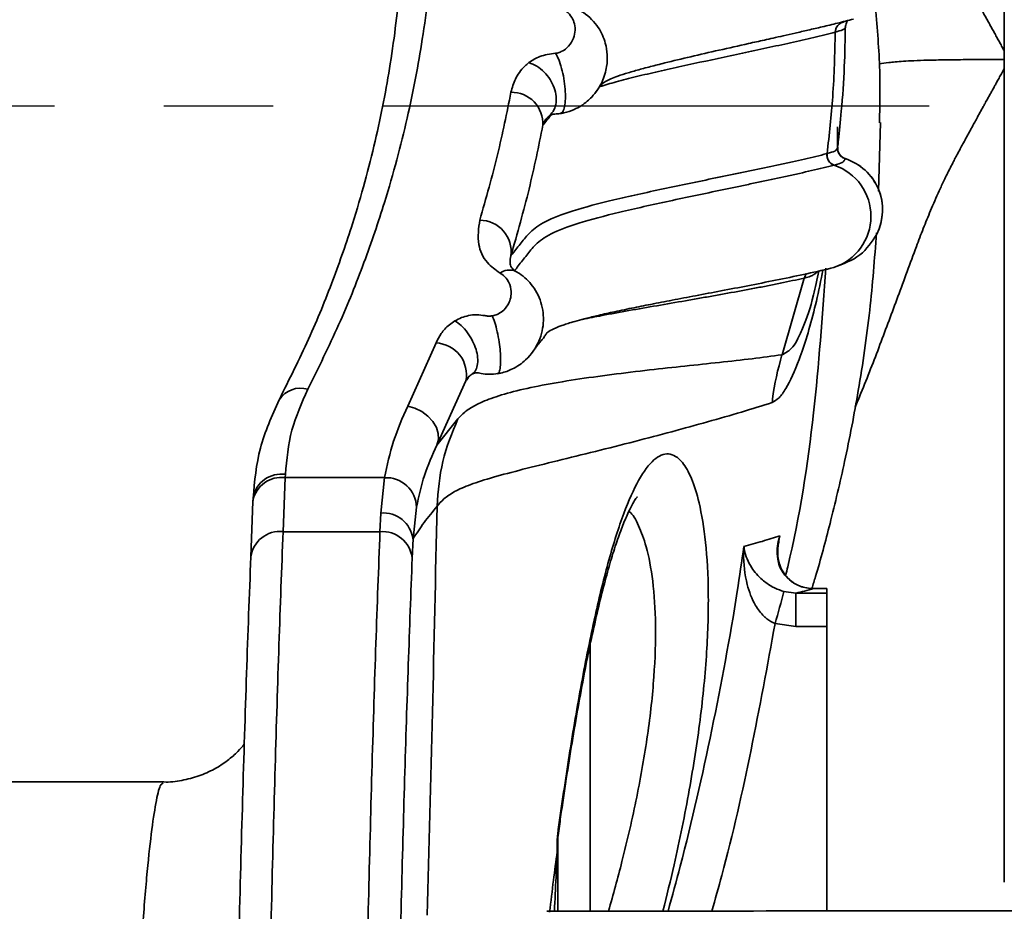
# Model space of a CAD drawing. Header units: millimetres. Extents: x -10540 to 6039, y -7467 to 6433.
# Tile 150 of 236: x -8059 to -7967, y 2081 to 2164. Entities that reach past the tile are written whole.
import ezdxf

# ---------------------------------------------------------------- set-up
doc = ezdxf.new("R2010")
doc.units = ezdxf.units.MM
doc.header["$LTSCALE"] = 8
doc.linetypes.add('CENTER', pattern=[10.16, 6.35, -1.27, 1.27, -1.27])
doc.layers.add('细实线层', color=7, linetype='Continuous')

msp = doc.modelspace()

# ---------------------------------------------------------------- linework, layer by layer
at = {"linetype": 'Continuous', "lineweight": 35}
for p, q in [((-7982.858, 2162.872), (-7982.859, 2162.872)), ((-8009.713, 2154.815), (-8009.754, 2154.759)), ((-7982.653, 2154.077), (-7982.666, 2152.174)), ((-7978.844, 2148.097), (-7978.654, 2154.469)), ((-7983.632, 2151.581), (-7983.617, 2151.585)), ((-7982.944, 2150.51), (-7982.958, 2150.507)), ((-7984.544, 2140.579), (-7984.553, 2140.562)), ((-7984.526, 2140.611), (-7984.544, 2140.579)), ((-7983.266, 2140.925), (-7983.005, 2141)), ((-7985.757, 2140.013), (-7987.796, 2132.889)), ((-7985.736, 2140.017), (-7985.757, 2140.013)), ((-8022.599, 2128.115), (-8019.965, 2133.981)), ((-8014.283, 2131.122), (-8014.215, 2131.162)), ((-8017.19, 2130.448), (-8019.897, 2124.481)), ((-8019.897, 2124.481), (-8017.928, 2126.924)), ((-8033.975, 2121.46), (-8034.176, 2116.439)), ((-8033.964, 2121.771), (-8033.975, 2121.46)), ((-8033.975, 2121.46), (-8024.739, 2121.46)), ((-8025.103, 2118.171), (-8024.739, 2121.46)), ((-8037.175, 2114.09), (-8036.974, 2119.258)), ((-8036.973, 2119.317), (-8036.974, 2119.258)), ((-8021.778, 2118.726), (-8022.103, 2115.762)), ((-8025.173, 2116.439), (-8025.103, 2118.171)), ((-8025.173, 2116.439), (-8034.176, 2116.439)), ((-8022.103, 2115.762), (-8022.174, 2113.978)), ((-7988.009, 2116.053), (-7988.248, 2114.913)), ((-7984.843, 2111.154), (-7985.168, 2111.166)), ((-7983.653, 2111.155), (-7984.843, 2111.155)), ((-7984.843, 2111.155), (-7984.843, 2111.154)), ((-7983.653, 2111.154), (-7984.843, 2111.154)), ((-7983.653, 2111.155), (-7983.653, 2111.154)), ((-7983.653, 2111.154), (-7983.653, 2110.722)), ((-7987.637, 2110.873), (-7986.515, 2110.722)), ((-7986.515, 2110.722), (-7986.515, 2107.631)), ((-7986.515, 2110.722), (-7983.653, 2110.722)), ((-7983.653, 2110.722), (-7983.653, 2107.631)), ((-7986.515, 2107.631), (-7988.455, 2107.901)), ((-7983.653, 2107.631), (-7986.515, 2107.631)), ((-7983.653, 2107.631), (-7983.653, 2081.179)), ((-8005.653, 2105.874), (-8005.653, 2081.17)), ((-8045.308, 2093.17), (-8065.011, 2093.17)), ((-8008.702, 2086.675), (-8008.702, 2087.467)), ((-8008.651, 2087.87), (-8008.653, 2087.782)), ((-8008.653, 2087.782), (-8008.653, 2086.996)), ((-7991.653, 2081.17), (-8009.653, 2081.17))]:
    msp.add_line(p, q, dxfattribs=at)
at = {"linetype": 'Continuous', "lineweight": 35, "flags": 128}
for points in [[(-7987.826, 2132.88), (-7987.811, 2132.885), (-7987.796, 2132.889)], [(-8019.897, 2124.481), (-8019.746, 2124.994), (-8019.758, 2125.552), (-8019.931, 2126.123), (-8020.256, 2126.675), (-8020.714, 2127.176), (-8021.279, 2127.599), (-8021.92, 2127.917), (-8022.599, 2128.115)]]:
    msp.add_lwpolyline(points, dxfattribs=at)
at = {"linetype": 'Continuous', "lineweight": 35}
for centre, radius, start, end in [((-7981.866, 2162.865), 0.993, 100.65523, 179.60893), ((-8012.945, 2154.378), 2.91, 356.792, 91.14055), ((-7981.64, 2152.068), 1, 173.29191, 252.27883), ((-7982.635, 2151.458), 1.004, 172.92721, 251.24674), ((-7984.554, 2145.761), 5.007, 288.026, 71.40914), ((-7983.468, 2146.354), 4.999, 333.15507, 72.26183), ((-7983.468, 2146.356), 5, 332.97896, 72.23874), ((-8015.907, 2142.47), 2.925, 352.26976, 89.78299), ((-8013.131, 2139.269), 1.497, 71.5081, 126.24668), ((-7984.767, 2139.783), 0.998, 139.59626, 166.40648), ((-8020.088, 2131.028), 2.955, 348.68529, 87.62431), ((-8032.569, 2127.42), 2.357, 73.01117, 146.95596), ((-8034.345, 2118.809), 2.677, 82.0646, 169.04335), ((-8034.332, 2119.118), 2.678, 82.09796, 169.08877), ((-8024.61, 2118.629), 2.833, 1.95864, 92.61864), ((-8024.861, 2115.4), 2.781, 7.47853, 94.99316), ((-8034.486, 2113.746), 2.711, 83.43382, 172.72328), ((-8024.949, 2113.654), 2.794, 6.65913, 94.59859), ((-8090.869, 2137.694), 106.659, 343.77959, 345.43571), ((-8005.653, 2087.781), 3, 172.09993, 178.57855), ((-8009.712, 2087.784), 1.058, 342.55912, 359.89489), ((-8009.741, 2086.998), 1.087, 342.75338, 359.8999)]:
    msp.add_arc(centre, radius, start, end, dxfattribs=at)
for points, knots in [([(-7967.153, 2275.205), (-7967.153, 2275.237), (-7967.153, 2275.34), (-7967.153, 2274.235), (-7967.153, 2271.954), (-7967.153, 2268.446), (-7967.153, 2263.832), (-7967.153, 2258.141), (-7967.153, 2251.439), (-7967.153, 2243.796), (-7967.153, 2235.296), (-7967.153, 2226.028), (-7967.153, 2216.092), (-7967.153, 2205.595), (-7967.153, 2194.65), (-7967.153, 2183.373), (-7967.153, 2171.884), (-7967.153, 2164.173), (-7967.153, 2160.318)], [0, 0, 0, 0, 0.029739, 0.094423, 0.159107, 0.223791, 0.288475, 0.353159, 0.417843, 0.482527, 0.547211, 0.611895, 0.67658, 0.741264, 0.805948, 0.870632, 0.935316, 1, 1, 1, 1]), ([(-8028.448, 2221.582), (-8027.299, 2219.194), (-8025.002, 2214.418), (-8022.734, 2206.894), (-8021.25, 2198.948), (-8020.452, 2191.292), (-8020.008, 2184.03), (-8019.905, 2177.281), (-8020.218, 2170.064), (-8021.087, 2162.608), (-8022.534, 2154.946), (-8024.392, 2147.962), (-8026.594, 2141.49), (-8028.905, 2135.697), (-8030.889, 2131.681), (-8031.88, 2129.674)], [0, 0, 0, 0, 0.107087, 0.214174, 0.321863, 0.429554, 0.504476, 0.579393, 0.654728, 0.730053, 0.796877, 0.863687, 0.909122, 0.954585, 1, 1, 1, 1]), ([(-7967.157, 2161.126), (-7967.188, 2161.183), (-7967.254, 2161.305), (-7967.354, 2161.491), (-7967.458, 2161.684), (-7967.562, 2161.876), (-7967.667, 2162.069), (-7967.772, 2162.261), (-7967.877, 2162.453), (-7967.982, 2162.645), (-7968.088, 2162.837), (-7968.193, 2163.029), (-7968.299, 2163.221), (-7968.405, 2163.413), (-7968.512, 2163.604), (-7968.618, 2163.796), (-7968.725, 2163.987), (-7968.831, 2164.179), (-7968.938, 2164.37), (-7969.044, 2164.562), (-7969.151, 2164.754), (-7969.257, 2164.945), (-7969.362, 2165.137), (-7969.468, 2165.329), (-7969.573, 2165.522), (-7969.678, 2165.714), (-7969.783, 2165.906), (-7969.888, 2166.098), (-7969.992, 2166.29), (-7970.097, 2166.483), (-7970.201, 2166.675), (-7970.306, 2166.868), (-7970.41, 2167.06), (-7970.514, 2167.253), (-7970.619, 2167.445), (-7970.723, 2167.638), (-7970.828, 2167.83), (-7970.933, 2168.022), (-7971.038, 2168.214), (-7971.142, 2168.407), (-7971.246, 2168.6), (-7971.35, 2168.792), (-7971.454, 2168.985), (-7971.557, 2169.178), (-7971.66, 2169.371), (-7971.762, 2169.565), (-7971.863, 2169.759), (-7971.963, 2169.953), (-7972.063, 2170.147), (-7972.203, 2170.423), (-7972.367, 2170.748), (-7972.746, 2171.517), (-7973.439, 2172.995), (-7974.394, 2175.242), (-7975.419, 2177.922), (-7976.389, 2180.579), (-7977.352, 2183.214), (-7978.806, 2187.086), (-7979.978, 2190.218), (-7980.938, 2192.449), (-7980.979, 2192.544)], [0, 0, 0, 0, 0.005693, 0.012061, 0.018428, 0.024796, 0.031164, 0.037532, 0.043902, 0.050273, 0.056644, 0.063015, 0.069387, 0.075759, 0.082132, 0.088505, 0.094879, 0.101253, 0.107627, 0.114001, 0.120374, 0.126746, 0.133117, 0.139487, 0.145857, 0.152226, 0.158595, 0.164961, 0.171325, 0.17769, 0.184058, 0.190427, 0.196799, 0.203169, 0.209537, 0.215902, 0.222266, 0.228632, 0.235001, 0.241371, 0.247742, 0.25411, 0.260476, 0.266837, 0.273196, 0.279555, 0.285915, 0.292275, 0.298636, 0.304993, 0.319229, 0.330403, 0.379766, 0.461623, 0.543342, 0.630056, 0.708434, 0.788053, 0.990957, 1, 1, 1, 1]), ([(-8034.545, 2128.705), (-8033.599, 2130.597), (-8031.706, 2134.382), (-8029.495, 2139.836), (-8027.343, 2146.041), (-8025.505, 2152.819), (-8024.075, 2160.264), (-8023.223, 2167.448), (-8022.898, 2174.396), (-8023.007, 2180.855), (-8023.183, 2185.154), (-8023.391, 2187.165), (-8023.403, 2187.275)], [0, 0, 0, 0, 0.077, 0.15408, 0.231114, 0.349368, 0.467649, 0.598398, 0.729164, 0.860792, 0.992427, 1, 1, 1, 1]), ([(-8008.854, 2160.91), (-8008.808, 2160.918), (-8008.613, 2160.953), (-8008.223, 2161.098), (-8007.65, 2161.493), (-8007.062, 2162.365), (-8006.967, 2163.357), (-8007.312, 2164.258), (-8007.715, 2164.738), (-8008.176, 2165.012), (-8008.417, 2165.084), (-8008.49, 2165.106)], [0, 0, 0, 0, 0.015048, 0.063217, 0.146565, 0.31762, 0.64039, 0.776221, 0.912679, 0.973795, 1, 1, 1, 1]), ([(-8007.795, 2165.362), (-8007.615, 2165.311), (-8007.063, 2165.154), (-8005.948, 2164.564), (-8004.837, 2163.412), (-8004.071, 2161.678), (-8003.972, 2159.913), (-8004.475, 2158.199), (-8005.193, 2157.116), (-8006.096, 2156.261), (-8006.95, 2155.716), (-8007.855, 2155.407), (-8008.307, 2155.33), (-8008.421, 2155.31)], [0, 0, 0, 0, 0.035753, 0.109706, 0.24797, 0.370965, 0.539191, 0.654347, 0.77869, 0.819153, 0.913908, 0.978166, 1, 1, 1, 1]), ([(-7979.139, 2165.16), (-7978.963, 2163.206), (-7978.642, 2159.645), (-7978.72, 2156.071), (-7978.755, 2154.458)], [0, 0, 0, 0, 0.548719, 1, 1, 1, 1]), ([(-8005.176, 2157.214), (-8005.12, 2157.288), (-8004.998, 2157.447), (-8004.842, 2157.697), (-8004.651, 2157.956), (-8004.343, 2158.211), (-8003.894, 2158.462), (-8003.269, 2158.72), (-8002.417, 2159.009), (-8001.323, 2159.333), (-8000.087, 2159.665), (-7998.443, 2160.083), (-7996.301, 2160.6), (-7993.667, 2161.203), (-7991.592, 2161.668), (-7990.18, 2161.983), (-7989.424, 2162.152), (-7988.595, 2162.337), (-7987.646, 2162.551), (-7986.562, 2162.796), (-7985.352, 2163.073), (-7984.03, 2163.382), (-7982.603, 2163.723), (-7981.668, 2163.962), (-7981.18, 2164.087)], [0, 0, 0, 0, 0.053528, 0.11514, 0.172991, 0.227156, 0.277628, 0.324549, 0.376835, 0.426307, 0.472963, 0.516792, 0.588559, 0.661617, 0.735218, 0.754644, 0.774068, 0.795325, 0.820408, 0.849318, 0.881438, 0.917256, 0.95678, 1, 1, 1, 1]), ([(-7981.899, 2163.417), (-7981.861, 2163.581), (-7981.792, 2163.88), (-7981.685, 2163.954), (-7981.636, 2163.987)], [0, 0, 0, 0, 0.549652, 1, 1, 1, 1]), ([(-7981.933, 2163.424), (-7981.926, 2163.393), (-7981.903, 2163.286), (-7982.095, 2163.102), (-7982.604, 2162.949), (-7982.858, 2162.872)], [0, 0, 0, 0, 0.169052, 0.583946, 1, 1, 1, 1]), ([(-7982.646, 2152.169), (-7982.619, 2152.389), (-7982.51, 2153.279), (-7982.25, 2155.906), (-7981.99, 2159.541), (-7981.946, 2162.214), (-7981.925, 2163.484)], [0, 0, 0, 0, 0.081733, 0.330455, 0.681836, 1, 1, 1, 1]), ([(-7982.859, 2162.872), (-7983.184, 2162.791), (-7984.16, 2162.546), (-7985.914, 2162.139), (-7988.102, 2161.651), (-7990.347, 2161.164), (-7993.373, 2160.516), (-7996.401, 2159.87), (-7999.297, 2159.227), (-8001.352, 2158.745), (-8003.221, 2158.274), (-8004.251, 2157.962), (-8004.745, 2157.812)], [0, 0, 0, 0, 0.047921, 0.143784, 0.239668, 0.335565, 0.431472, 0.623319, 0.719265, 0.815229, 0.911216, 1, 1, 1, 1]), ([(-7982.858, 2162.872), (-7982.909, 2160.872), (-7983.005, 2157.099), (-7983.422, 2153.347), (-7983.617, 2151.585)], [0, 0, 0, 0, 0.530068, 1, 1, 1, 1]), ([(-8011.33, 2160.041), (-8011.025, 2160.26), (-8010.419, 2160.695), (-8009.374, 2160.839), (-8008.854, 2160.91)], [0, 0, 0, 0, 0.502913, 1, 1, 1, 1]), ([(-8008.421, 2155.31), (-8008.337, 2155.347), (-8008.169, 2155.42), (-8008.002, 2155.921), (-8007.927, 2156.661), (-8007.951, 2157.578), (-8008.075, 2158.572), (-8008.281, 2159.53), (-8008.552, 2160.37), (-8008.754, 2160.73), (-8008.854, 2160.91)], [0, 0, 0, 0, 0.125043, 0.250002, 0.375001, 0.5, 0.624999, 0.749998, 0.874957, 1, 1, 1, 1]), ([(-7978.775, 2159.93), (-7978.508, 2159.971), (-7977.983, 2160.053), (-7976.874, 2160.151), (-7975.605, 2160.223), (-7974.338, 2160.271), (-7972.671, 2160.306), (-7970.219, 2160.328), (-7968.354, 2160.328), (-7967.153, 2160.328)], [0, 0, 0, 0, 0.209948, 0.412517, 0.513797, 0.614963, 0.715997, 0.817121, 1, 1, 1, 1]), ([(-8013.003, 2157.287), (-8012.889, 2157.701), (-8012.658, 2158.541), (-8012.021, 2159.463), (-8011.458, 2159.934), (-8011.33, 2160.041)], [0, 0, 0, 0, 0.429174, 0.87104, 1, 1, 1, 1]), ([(-8009.533, 2155.013), (-8009.372, 2155.163), (-8009.052, 2155.461), (-8008.806, 2156.131), (-8008.77, 2156.897), (-8008.953, 2157.711), (-8009.343, 2158.5), (-8009.901, 2159.192), (-8010.584, 2159.745), (-8011.082, 2159.942), (-8011.33, 2160.041)], [0, 0, 0, 0, 0.1250273, 0.2500012, 0.3750006, 0.5, 0.6249994, 0.7499988, 0.8749727, 1, 1, 1, 1]), ([(-7967.157, 2159.509), (-7967.248, 2159.342), (-7967.41, 2159.042), (-7967.642, 2158.611), (-7967.842, 2158.244), (-7968.044, 2157.879), (-7968.229, 2157.541), (-7968.461, 2157.123), (-7968.693, 2156.705), (-7968.925, 2156.287), (-7969.159, 2155.87), (-7969.417, 2155.398), (-7969.7, 2154.884), (-7969.949, 2154.423), (-7970.157, 2154.043), (-7970.384, 2153.622), (-7970.641, 2153.15), (-7970.921, 2152.635), (-7971.2, 2152.121), (-7971.457, 2151.646), (-7971.71, 2151.169), (-7971.923, 2150.762), (-7972.125, 2150.366), (-7972.304, 2150.013), (-7972.516, 2149.586), (-7972.816, 2148.968), (-7973.339, 2147.844), (-7973.99, 2146.352), (-7974.689, 2144.622), (-7975.703, 2141.96), (-7977.003, 2138.348), (-7978.709, 2133.8), (-7980.031, 2130.366), (-7980.84, 2128.438), (-7981.024, 2127.999)], [0, 0, 0, 0, 0.016578, 0.029613, 0.042644, 0.052878, 0.065921, 0.076161, 0.094462, 0.107506, 0.117743, 0.136044, 0.154322, 0.168695, 0.181717, 0.191962, 0.210242, 0.228522, 0.242888, 0.261165, 0.27551, 0.289855, 0.301128, 0.314129, 0.324349, 0.342591, 0.373872, 0.432145, 0.48416, 0.536155, 0.679941, 0.818113, 0.958659, 1, 1, 1, 1]), ([(-7967.153, 2083.857), (-7967.153, 2084.954), (-7967.153, 2088.677), (-7967.153, 2095.911), (-7967.153, 2105.42), (-7967.153, 2115.606), (-7967.153, 2126.295), (-7967.153, 2137.389), (-7967.153, 2148.763), (-7967.153, 2156.459), (-7967.153, 2160.307)], [0, 0, 0, 0, 0.056329, 0.191139, 0.325949, 0.46076, 0.59557, 0.73038, 0.86519, 1, 1, 1, 1]), ([(-8015.896, 2145.395), (-8015.316, 2147.445), (-8014.153, 2151.55), (-8013.386, 2155.373), (-8013.003, 2157.287)], [0, 0, 0, 0, 0.499427, 1, 1, 1, 1]), ([(-8009.276, 2155.172), (-8009.369, 2155.057), (-8009.596, 2154.779), (-8009.851, 2154.46), (-8010.008, 2154.255), (-8010.04, 2154.215)], [0, 0, 0, 0, 0.358434, 0.872863, 1, 1, 1, 1]), ([(-8009.533, 2155.013), (-8009.568, 2154.982), (-8009.863, 2154.723), (-8009.957, 2154.453), (-8010.04, 2154.215)], [0, 0, 0, 0, 0.120394, 1, 1, 1, 1]), ([(-8008.935, 2155.261), (-8008.954, 2155.26), (-8008.991, 2155.258), (-8009.039, 2155.253), (-8009.077, 2155.248), (-8009.138, 2155.234), (-8009.203, 2155.201), (-8009.397, 2155.126), (-8009.478, 2155.059), (-8009.533, 2155.013)], [0, 0, 0, 0, 0.033349, 0.063933, 0.093496, 0.123368, 0.249728, 0.497864, 1, 1, 1, 1]), ([(-8008.421, 2155.31), (-8008.504, 2155.299), (-8008.675, 2155.276), (-8008.847, 2155.266), (-8008.935, 2155.261)], [0, 0, 0, 0, 0.485009, 1, 1, 1, 1]), ([(-8010.04, 2154.215), (-8010.432, 2152.264), (-8011.218, 2148.358), (-8012.411, 2144.172), (-8013.009, 2142.077)], [0, 0, 0, 0, 0.499447, 1, 1, 1, 1]), ([(-7983.617, 2151.585), (-7983.343, 2151.665), (-7982.876, 2151.802), (-7982.686, 2152.003), (-7982.651, 2152.124), (-7982.633, 2152.185)], [0, 0, 0, 0, 0.414655, 0.706859, 1, 1, 1, 1]), ([(-8013.009, 2142.077), (-8012.951, 2142.156), (-8012.654, 2142.565), (-8012.03, 2143.303), (-8011.294, 2144.291), (-8009.974, 2145.28), (-8007.43, 2146.274), (-8003.563, 2147.282), (-7998.905, 2148.304), (-7995.206, 2149.069), (-7992.76, 2149.576), (-7991.545, 2149.829), (-7989.94, 2150.166), (-7988.367, 2150.5), (-7986.842, 2150.834), (-7985.729, 2151.083), (-7984.65, 2151.332), (-7983.971, 2151.498), (-7983.632, 2151.581)], [0, 0, 0, 0, 0.025227, 0.130574, 0.235939, 0.34138, 0.446869, 0.552328, 0.657723, 0.763075, 0.789408, 0.815739, 0.842068, 0.894722, 0.921046, 0.947368, 0.973686, 1, 1, 1, 1]), ([(-7981.943, 2151.123), (-7981.952, 2151.124), (-7982.069, 2151.141), (-7982.249, 2151.266), (-7982.441, 2151.456), (-7982.551, 2151.64), (-7982.586, 2151.758), (-7982.6, 2151.805)], [0, 0, 0, 0, 0.028645, 0.358475, 0.626632, 0.853279, 1, 1, 1, 1]), ([(-7982.958, 2150.507), (-7982.958, 2150.507), (-7983.291, 2150.427), (-7983.986, 2150.253), (-7985.066, 2150.003), (-7986.186, 2149.75), (-7987.719, 2149.412), (-7989.302, 2149.072), (-7990.918, 2148.729), (-7992.142, 2148.471), (-7994.606, 2147.955), (-7998.332, 2147.174), (-8003.024, 2146.135), (-8006.91, 2145.117), (-8009.459, 2144.12), (-8010.78, 2143.13), (-8011.516, 2142.143), (-8012.207, 2141.329), (-8012.548, 2140.843), (-8012.656, 2140.689)], [0, 0, 0, 0, 0, 0.02571, 0.051427, 0.077145, 0.102863, 0.154301, 0.180021, 0.205742, 0.231463, 0.334356, 0.437271, 0.540223, 0.643192, 0.746135, 0.849036, 0.951928, 1, 1, 1, 1]), ([(-7981.945, 2151.116), (-7981.945, 2151.116), (-7981.958, 2151.053), (-7982.01, 2150.93), (-7982.197, 2150.729), (-7982.668, 2150.591), (-7982.944, 2150.51)], [0, 0, 0, 0, 0.000003, 0.292533, 0.584608, 1, 1, 1, 1]), ([(-8014.016, 2140.476), (-8014.437, 2140.79), (-8015.49, 2141.575), (-8016.189, 2143.328), (-8016.002, 2144.646), (-8015.896, 2145.395)], [0, 0, 0, 0, 0.22321, 0.558307, 1, 1, 1, 1]), ([(-7985.03, 2111.174), (-7984.919, 2111.536), (-7984.305, 2113.531), (-7983.26, 2117.454), (-7981.888, 2123.217), (-7980.627, 2129.831), (-7979.584, 2136.928), (-7979.21, 2141.811), (-7979.026, 2144.207)], [0, 0, 0, 0, 0.033363, 0.18378, 0.358468, 0.558068, 0.783112, 1, 1, 1, 1]), ([(-7983.007, 2140.999), (-7982.13, 2141.324), (-7980.381, 2141.97), (-7979.465, 2143.388), (-7979.008, 2144.095)], [0, 0, 0, 0, 0.501847, 1, 1, 1, 1]), ([(-8013.009, 2142.077), (-8013.052, 2141.865), (-8013.126, 2141.499), (-8013.026, 2141.03), (-8012.755, 2140.78), (-8012.656, 2140.689)], [0, 0, 0, 0, 0.4671456, 0.8059212, 1, 1, 1, 1]), ([(-8014.738, 2136.506), (-8014.693, 2136.514), (-8014.485, 2136.553), (-8014.077, 2136.71), (-8013.528, 2137.118), (-8013.029, 2137.892), (-8012.903, 2138.884), (-8013.221, 2139.775), (-8013.674, 2140.272), (-8013.957, 2140.441), (-8014.016, 2140.476)], [0, 0, 0, 0, 0.018281, 0.084802, 0.185852, 0.358091, 0.626578, 0.840654, 0.966798, 1, 1, 1, 1]), ([(-8012.656, 2140.689), (-8012.508, 2140.605), (-8011.851, 2140.234), (-8010.83, 2139.234), (-8010.238, 2137.984), (-8009.939, 2136.569), (-8009.972, 2135.399), (-8010.484, 2133.802), (-8011.378, 2132.504), (-8012.721, 2131.575), (-8013.68, 2131.229), (-8014.172, 2131.142), (-8014.283, 2131.122)], [0, 0, 0, 0, 0.0384344, 0.1702886, 0.327007, 0.3690092, 0.5283698, 0.6108342, 0.7785086, 0.8912978, 0.9754562, 1, 1, 1, 1]), ([(-8010.82, 2133.376), (-8010.763, 2133.458), (-8010.638, 2133.64), (-8010.429, 2133.896), (-8010.226, 2134.141), (-8010.053, 2134.35), (-8009.917, 2134.525), (-8009.824, 2134.666), (-8009.763, 2134.776), (-8009.682, 2134.895), (-8009.455, 2135.1), (-8008.831, 2135.4), (-8008.168, 2135.64), (-8007.685, 2135.799), (-8007.039, 2135.994), (-8006.163, 2136.234), (-8005.008, 2136.52), (-8003.532, 2136.854), (-8001.838, 2137.209), (-7999.973, 2137.582), (-7997.982, 2137.968), (-7995.791, 2138.385), (-7993.433, 2138.833), (-7990.939, 2139.311), (-7988.36, 2139.821), (-7985.73, 2140.361), (-7984.103, 2140.733), (-7983.269, 2140.924)], [0, 0, 0, 0, 0.036439, 0.07997, 0.120117, 0.156874, 0.190241, 0.220216, 0.246759, 0.269961, 0.337872, 0.402773, 0.422808, 0.443568, 0.467879, 0.495903, 0.529236, 0.566642, 0.608131, 0.646718, 0.688276, 0.732805, 0.780304, 0.830771, 0.884206, 0.940613, 1, 1, 1, 1]), ([(-7984.032, 2140.753), (-7984.072, 2140.525), (-7984.298, 2139.211), (-7984.787, 2137.133), (-7985.477, 2134.56), (-7986.372, 2131.92), (-7987.256, 2129.977), (-7988.094, 2128.795), (-7988.507, 2128.564), (-7988.713, 2128.449)], [0, 0, 0, 0, 0.031092, 0.179121, 0.332053, 0.484997, 0.738841, 0.869409, 1, 1, 1, 1]), ([(-7987.796, 2132.889), (-7987.459, 2133.061), (-7986.951, 2133.321), (-7986.33, 2134.345), (-7985.692, 2135.763), (-7985.012, 2137.711), (-7984.553, 2139.899), (-7984.391, 2140.672)], [0, 0, 0, 0, 0.285316, 0.43078, 0.576213, 0.850339, 1, 1, 1, 1]), ([(-7987.474, 2112.378), (-7987.408, 2112.645), (-7986.183, 2117.606), (-7984.742, 2127.138), (-7984.056, 2136.445), (-7983.725, 2140.931)], [0, 0, 0, 0, 0.0285444, 0.5317986, 1, 1, 1, 1]), ([(-7984.553, 2140.562), (-7984.645, 2140.49), (-7984.801, 2140.369), (-7985.1, 2140.184), (-7985.525, 2140.073), (-7985.736, 2140.017)], [0, 0, 0, 0, 0.419473, 0.710206, 1, 1, 1, 1]), ([(-7985.757, 2140.013), (-7985.757, 2140.013), (-7986.108, 2139.934), (-7986.83, 2139.774), (-7987.964, 2139.538), (-7989.142, 2139.301), (-7990.76, 2138.988), (-7992.44, 2138.678), (-7994.161, 2138.369), (-7995.468, 2138.138), (-7997.224, 2137.832), (-7999.432, 2137.449), (-8002.046, 2136.991), (-8004.395, 2136.568), (-8005.767, 2136.294), (-8006.361, 2136.176)], [0, 0, 0, 0, 0, 0.060458, 0.120924, 0.181396, 0.241874, 0.362846, 0.423339, 0.483836, 0.544338, 0.665359, 0.786405, 0.907479, 1, 1, 1, 1]), ([(-8018.205, 2136.035), (-8018.007, 2136.142), (-8017.629, 2136.347), (-8016.934, 2136.547), (-8016.174, 2136.633), (-8015.674, 2136.558), (-8015.424, 2136.521)], [0, 0, 0, 0, 0.261744, 0.499462, 0.750277, 1, 1, 1, 1]), ([(-8019.965, 2133.981), (-8019.821, 2134.274), (-8019.527, 2134.87), (-8018.909, 2135.565), (-8018.382, 2135.916), (-8018.205, 2136.035)], [0, 0, 0, 0, 0.391092, 0.794715, 1, 1, 1, 1]), ([(-8016.706, 2131.021), (-8016.572, 2131.124), (-8016.311, 2131.322), (-8016.098, 2131.886), (-8016.063, 2132.584), (-8016.223, 2133.384), (-8016.542, 2134.182), (-8017.02, 2134.962), (-8017.6, 2135.619), (-8018.014, 2135.904), (-8018.205, 2136.035)], [0, 0, 0, 0, 0.125435, 0.242306, 0.380562, 0.499997, 0.622861, 0.750007, 0.885083, 1, 1, 1, 1]), ([(-8015.424, 2136.521), (-8015.311, 2136.503), (-8015.084, 2136.466), (-8014.853, 2136.493), (-8014.738, 2136.506)], [0, 0, 0, 0, 0.500632, 1, 1, 1, 1]), ([(-8014.215, 2131.162), (-8014.195, 2131.171), (-8014.136, 2131.195), (-8014.045, 2131.412), (-8013.966, 2131.852), (-8013.95, 2132.512), (-8013.99, 2133.246), (-8014.091, 2134.1), (-8014.269, 2135.048), (-8014.496, 2135.912), (-8014.66, 2136.315), (-8014.738, 2136.506)], [0, 0, 0, 0, 0.042302, 0.123556, 0.262608, 0.378431, 0.475696, 0.600097, 0.737849, 0.876111, 1, 1, 1, 1]), ([(-8017.928, 2126.923), (-8017.736, 2127.131), (-8017.351, 2127.546), (-8016.403, 2128.182), (-8014.93, 2128.832), (-8012.861, 2129.465), (-8010.18, 2130.055), (-8006.011, 2130.759), (-8000.257, 2131.481), (-7994.624, 2132.062), (-7990.54, 2132.518), (-7988.731, 2132.76), (-7987.826, 2132.88)], [0, 0, 0, 0, 0.0854361, 0.1708683, 0.2564528, 0.3420359, 0.4269834, 0.5119357, 0.6820096, 0.8409862, 0.920494, 1, 1, 1, 1]), ([(-7987.826, 2132.88), (-7988.184, 2131.522), (-7988.569, 2130.059), (-7988.704, 2128.556), (-7988.713, 2128.449)], [0, 0, 0, 0, 0.928595, 1, 1, 1, 1]), ([(-8016.617, 2131.083), (-8016.571, 2131.109), (-8016.478, 2131.162), (-8016.284, 2131.217), (-8016.039, 2131.218), (-8015.635, 2131.119), (-8015.001, 2131.039), (-8014.477, 2131.11), (-8014.192, 2131.148)], [0, 0, 0, 0, 0.09271, 0.18826, 0.290209, 0.40449, 0.676828, 1, 1, 1, 1]), ([(-8016.706, 2131.021), (-8016.801, 2130.946), (-8017.001, 2130.789), (-8017.12, 2130.595), (-8017.176, 2130.478), (-8017.19, 2130.448)], [0, 0, 0, 0, 0.403278, 0.847693, 1, 1, 1, 1]), ([(-8016.902, 2130.853), (-8016.998, 2130.722), (-8017.098, 2130.587), (-8017.187, 2130.453), (-8017.19, 2130.448)], [0, 0, 0, 0, 0.96928, 1, 1, 1, 1]), ([(-8031.88, 2129.674), (-8032.442, 2128.421), (-8033.577, 2125.89), (-8033.834, 2123.153), (-8033.964, 2121.771)], [0, 0, 0, 0, 0.494723, 1, 1, 1, 1]), ([(-8036.963, 2119.565), (-8036.82, 2121.129), (-8036.532, 2124.297), (-8035.213, 2127.223), (-8034.545, 2128.705)], [0, 0, 0, 0, 0.4936104, 1, 1, 1, 1]), ([(-7988.713, 2128.449), (-7989.649, 2128.154), (-7991.521, 2127.565), (-7995.757, 2126.352), (-8001.637, 2124.76), (-8007.647, 2123.294), (-8011.967, 2122.223), (-8014.724, 2121.493), (-8016.832, 2120.817), (-8018.326, 2120.16), (-8019.286, 2119.488), (-8019.675, 2119.032), (-8019.869, 2118.804)], [0, 0, 0, 0, 0.07932, 0.158641, 0.317357, 0.487347, 0.572405, 0.657457, 0.742986, 0.828516, 0.914256, 1, 1, 1, 1]), ([(-8024.739, 2121.46), (-8024.5, 2122.599), (-8024.019, 2124.887), (-8023.073, 2127.036), (-8022.599, 2128.115)], [0, 0, 0, 0, 0.497884, 1, 1, 1, 1]), ([(-8017.928, 2126.923), (-8018.466, 2125.622), (-8019.542, 2123.018), (-8019.76, 2120.208), (-8019.869, 2118.804)], [0, 0, 0, 0, 0.5, 1, 1, 1, 1]), ([(-8019.897, 2124.481), (-8020.31, 2123.556), (-8021.139, 2121.698), (-8021.564, 2119.719), (-8021.778, 2118.726)], [0, 0, 0, 0, 0.498176, 1, 1, 1, 1]), ([(-8008.605, 2088.75), (-8008.271, 2091.073), (-8007.589, 2095.823), (-8006.443, 2102.525), (-8005.211, 2108.67), (-8003.896, 2114.002), (-8002.536, 2118.28), (-8001.126, 2121.438), (-7999.717, 2123.318), (-7998.563, 2123.789), (-7997.691, 2123.491), (-7996.961, 2122.824), (-7996.2, 2121.487), (-7995.439, 2119.077), (-7994.856, 2115.567), (-7994.592, 2110.879), (-7994.745, 2105.292), (-7995.34, 2099.103), (-7996.386, 2092.416), (-7997.583, 2086.407), (-7998.523, 2082.603), (-7998.877, 2081.17)], [0, 0, 0, 0, 0.056102, 0.114744, 0.175062, 0.234007, 0.294661, 0.353898, 0.414889, 0.474426, 0.505128, 0.53583, 0.581475, 0.627939, 0.683537, 0.740695, 0.796674, 0.854268, 0.909357, 0.96587, 1, 1, 1, 1]), ([(-8036.961, 2119.625), (-8036.964, 2119.554), (-8036.968, 2119.452), (-8036.972, 2119.349), (-8036.973, 2119.318)], [0, 0, 0, 0, 0.6999898, 1, 1, 1, 1]), ([(-8008.62, 2088.201), (-8008.541, 2088.774), (-8008.297, 2090.557), (-8007.865, 2093.448), (-8007.326, 2096.85), (-8006.767, 2100.115), (-8006.19, 2103.238), (-8005.598, 2106.178), (-8004.999, 2108.889), (-8004.401, 2111.331), (-8003.811, 2113.477), (-8003.229, 2115.339), (-8002.665, 2116.908), (-8002.16, 2118.109), (-8001.739, 2118.951), (-8001.442, 2119.45), (-8001.265, 2119.679), (-8001.277, 2119.665), (-8001.282, 2119.661)], [0, 0, 0, 0, 0.0347102, 0.1079402, 0.180291, 0.2530368, 0.3263046, 0.3995816, 0.4722088, 0.5436001, 0.6132109, 0.6819387, 0.7507526, 0.8179812, 0.8755347, 0.9287419, 0.977216, 1, 1, 1, 1]), ([(-8019.869, 2118.803), (-8020.286, 2118.296), (-8021.119, 2117.28), (-8021.775, 2116.268), (-8022.103, 2115.762)], [0, 0, 0, 0, 0.499998, 1, 1, 1, 1]), ([(-8019.869, 2118.803), (-8020.007, 2112.391), (-8020.282, 2099.566), (-8020.61, 2087.039), (-8020.775, 2080.775)], [0, 0, 0, 0, 0.5, 1, 1, 1, 1]), ([(-8003.925, 2081.17), (-8003.501, 2082.705), (-8002.516, 2086.275), (-8001.26, 2091.808), (-8000.229, 2097.625), (-7999.649, 2103.038), (-7999.498, 2107.889), (-7999.774, 2111.96), (-8000.35, 2115.029), (-8001.127, 2117.031), (-8001.688, 2118.125), (-8002.03, 2118.296), (-8002.049, 2118.306)], [0, 0, 0, 0, 0.088425, 0.205719, 0.322969, 0.441853, 0.560735, 0.67948, 0.798255, 0.896091, 0.993939, 1, 1, 1, 1]), ([(-8034.176, 2116.439), (-8034.306, 2112.991), (-8034.566, 2106.092), (-8034.918, 2094.674), (-8035.245, 2082.373), (-8035.536, 2069.099), (-8035.796, 2054.965), (-8035.942, 2044.985), (-8036.015, 2039.997)], [0, 0, 0, 0, 0.163282, 0.326737, 0.490019, 0.659948, 0.830071, 1, 1, 1, 1]), ([(-8026.955, 2044.194), (-8026.885, 2048.719), (-8026.746, 2057.773), (-8026.502, 2070.635), (-8026.225, 2083.066), (-8025.909, 2094.915), (-8025.559, 2106.202), (-8025.302, 2113.028), (-8025.173, 2116.439)], [0, 0, 0, 0, 0.163597, 0.327352, 0.490949, 0.660574, 0.830375, 1, 1, 1, 1]), ([(-7991.354, 2115.066), (-7990.768, 2115.224), (-7989.551, 2115.552), (-7988.536, 2115.882), (-7988.009, 2116.053)], [0, 0, 0, 0, 0.481138, 1, 1, 1, 1]), ([(-7986.957, 2111.817), (-7987.228, 2112.076), (-7987.925, 2112.74), (-7988.327, 2114.115), (-7988.257, 2115.257), (-7988.042, 2115.955), (-7988.01, 2116.05), (-7988.009, 2116.053)], [0, 0, 0, 0, 0.190761, 0.489405, 0.930039, 0.997924, 1, 1, 1, 1]), ([(-7988.009, 2116.053), (-7988.01, 2116.048), (-7988.047, 2115.884), (-7988.112, 2115.658), (-7988.121, 2115.431), (-7988.124, 2115.367)], [0, 0, 0, 0, 0.021384, 0.722895, 1, 1, 1, 1]), ([(-7998.397, 2081.17), (-7998.016, 2082.559), (-7996.488, 2088.14), (-7994.256, 2098.036), (-7992.382, 2107.971), (-7991.556, 2113.673), (-7991.354, 2115.066)], [0, 0, 0, 0, 0.124745, 0.501058, 0.878102, 1, 1, 1, 1]), ([(-7988.455, 2107.901), (-7988.722, 2108.032), (-7989.094, 2108.214), (-7989.726, 2108.777), (-7990.488, 2109.807), (-7991.219, 2111.808), (-7991.41, 2113.67), (-7991.368, 2114.844), (-7991.354, 2115.061), (-7991.354, 2115.066)], [0, 0, 0, 0, 0.097929, 0.136378, 0.287437, 0.543066, 0.915357, 0.998137, 1, 1, 1, 1]), ([(-7991.354, 2115.066), (-7991.354, 2115.063), (-7991.342, 2114.944), (-7991.243, 2114.298), (-7990.831, 2113.254), (-7989.866, 2112.09), (-7988.993, 2111.46), (-7988.304, 2111.098), (-7987.917, 2110.967), (-7987.637, 2110.873)], [0, 0, 0, 0, 0.001862, 0.08437, 0.455887, 0.711741, 0.863274, 0.901105, 1, 1, 1, 1]), ([(-7986.781, 2111.716), (-7986.955, 2111.848), (-7987.359, 2112.154), (-7987.772, 2112.737), (-7988.105, 2113.505), (-7988.263, 2114.403), (-7988.172, 2115.055), (-7988.129, 2115.367)], [0, 0, 0, 0, 0.1254862, 0.2922215, 0.5026413, 0.7618997, 1, 1, 1, 1]), ([(-8039.015, 2038.515), (-8038.945, 2043.256), (-8038.805, 2052.744), (-8038.557, 2066.211), (-8038.273, 2079.232), (-8037.945, 2091.635), (-8037.581, 2103.436), (-8037.31, 2110.54), (-8037.175, 2114.09)], [0, 0, 0, 0, 0.163267, 0.326709, 0.489977, 0.659919, 0.830057, 1, 1, 1, 1]), ([(-8022.174, 2113.978), (-8022.298, 2110.728), (-8022.547, 2104.224), (-8022.885, 2093.507), (-8023.2, 2082), (-8023.484, 2069.625), (-8023.738, 2056.482), (-8023.883, 2047.212), (-8023.955, 2042.579)], [0, 0, 0, 0, 0.163608, 0.327373, 0.490981, 0.660595, 0.830385, 1, 1, 1, 1]), ([(-7985.168, 2111.166), (-7985.397, 2111.195), (-7985.733, 2111.238), (-7986.34, 2111.433), (-7986.679, 2111.636), (-7986.936, 2111.795), (-7986.955, 2111.816), (-7986.957, 2111.817)], [0, 0, 0, 0, 0.327899, 0.483519, 0.942747, 0.995216, 1, 1, 1, 1]), ([(-7984.843, 2111.154), (-7985.13, 2111.076), (-7985.662, 2110.932), (-7986.246, 2110.788), (-7986.515, 2110.722)], [0, 0, 0, 0, 0.538575, 1, 1, 1, 1]), ([(-7988.455, 2107.901), (-7989.174, 2103.98), (-7990.613, 2096.131), (-7992.617, 2087.22), (-7994.016, 2082.273), (-7994.328, 2081.17)], [0, 0, 0, 0, 0.436797, 0.874356, 1, 1, 1, 1]), ([(-8037.779, 2096.669), (-8037.965, 2096.451), (-8038.392, 2095.951), (-8039.334, 2095.136), (-8040.558, 2094.338), (-8041.999, 2093.685), (-8043.586, 2093.295), (-8044.716, 2093.122), (-8045.285, 2093.172), (-8045.299, 2093.173)], [0, 0, 0, 0, 0.127703, 0.292667, 0.463302, 0.638574, 0.816457, 0.99556, 1, 1, 1, 1]), ([(-8049.493, 1986.243), (-8049.462, 1990.627), (-8049.398, 1999.425), (-8049.27, 2012.035), (-8049.108, 2024.129), (-8048.908, 2035.65), (-8048.665, 2046.404), (-8048.379, 2056.198), (-8048.054, 2064.881), (-8047.69, 2072.51), (-8047.287, 2079.069), (-8046.86, 2084.429), (-8046.426, 2088.53), (-8045.998, 2091.371), (-8045.615, 2092.973), (-8045.4, 2093.023), (-8045.308, 2093.045)], [0, 0, 0, 0, 0.070079, 0.140621, 0.212747, 0.284872, 0.359096, 0.43332, 0.505465, 0.57761, 0.651852, 0.726094, 0.798241, 0.870387, 0.944629, 1, 1, 1, 1]), ([(-8008.702, 2087.467), (-8008.7, 2087.589), (-8008.696, 2087.849), (-8008.661, 2088.251), (-8008.628, 2088.548), (-8008.612, 2088.693), (-8008.606, 2088.744), (-8008.605, 2088.75)], [0, 0, 0, 0, 0.316338, 0.672577, 0.885307, 0.986451, 1, 1, 1, 1]), ([(-8008.605, 2088.75), (-8008.605, 2088.743), (-8008.608, 2088.69), (-8008.612, 2088.63), (-8008.619, 2088.489), (-8008.631, 2088.27), (-8008.647, 2088.032), (-8008.65, 2087.905), (-8008.651, 2087.87)], [0, 0, 0, 0, 0.019943, 0.156159, 0.17945, 0.443198, 0.843227, 1, 1, 1, 1]), ([(-8008.605, 2088.75), (-8008.606, 2088.714), (-8008.613, 2088.561), (-8008.621, 2088.365), (-8008.626, 2088.24), (-8008.627, 2088.192), (-8008.626, 2088.184), (-8008.624, 2088.199), (-8008.624, 2088.202)], [0, 0, 0, 0, 0.123702, 0.520898, 0.695098, 0.772777, 0.951536, 1, 1, 1, 1]), ([(-8008.653, 2087.738), (-8008.654, 2087.769), (-8008.655, 2087.803), (-8008.652, 2087.865), (-8008.652, 2087.87)], [0, 0, 0, 0, 0.9309094, 1, 1, 1, 1]), ([(-8009.405, 2081.052), (-8009.288, 2082.047), (-8009.066, 2083.935), (-8008.819, 2085.795), (-8008.702, 2086.675)], [0, 0, 0, 0, 0.5267242, 1, 1, 1, 1]), ([(-8008.959, 2081.17), (-8008.911, 2082.22), (-8008.843, 2083.667), (-8008.755, 2085.518), (-8008.72, 2086.288), (-8008.702, 2086.675)], [0, 0, 0, 0, 0.567695, 0.782858, 1, 1, 1, 1]), ([(-8008.653, 2086.996), (-8008.653, 2086.618), (-8008.653, 2085.858), (-8008.653, 2083.874), (-8008.653, 2082.308), (-8008.653, 2081.17)], [0, 0, 0, 0, 0.2132467, 0.4287647, 1, 1, 1, 1]), ([(-7954.351, 2081.172), (-7960.461, 2081.181), (-7972.894, 2081.2), (-7985.329, 2081.18), (-7991.653, 2081.17)], [0, 0, 0, 0, 0.491429, 1, 1, 1, 1])]:
    msp.add_open_spline(points, degree=3, knots=knots, dxfattribs=at)
for points in [[(-7982.049, 2163.841), (-7982.159, 2163.809), (-7982.378, 2163.745), (-7982.64, 2163.515), (-7982.821, 2163.216), (-7982.846, 2162.987), (-7982.858, 2162.872)], [(-7982.944, 2150.51), (-7983.048, 2150.557), (-7983.257, 2150.652), (-7983.486, 2150.917), (-7983.625, 2151.239), (-7983.62, 2151.469), (-7983.617, 2151.585)]]:
    msp.add_open_spline(points, degree=3, dxfattribs=at)
at = {"layer": '细实线层', "color": 4, "linetype": 'CENTER'}
msp.add_line((-8512.606, 2156.043), (-7724.527, 2156.043), dxfattribs=at)

doc.saveas('drawing.dxf')
